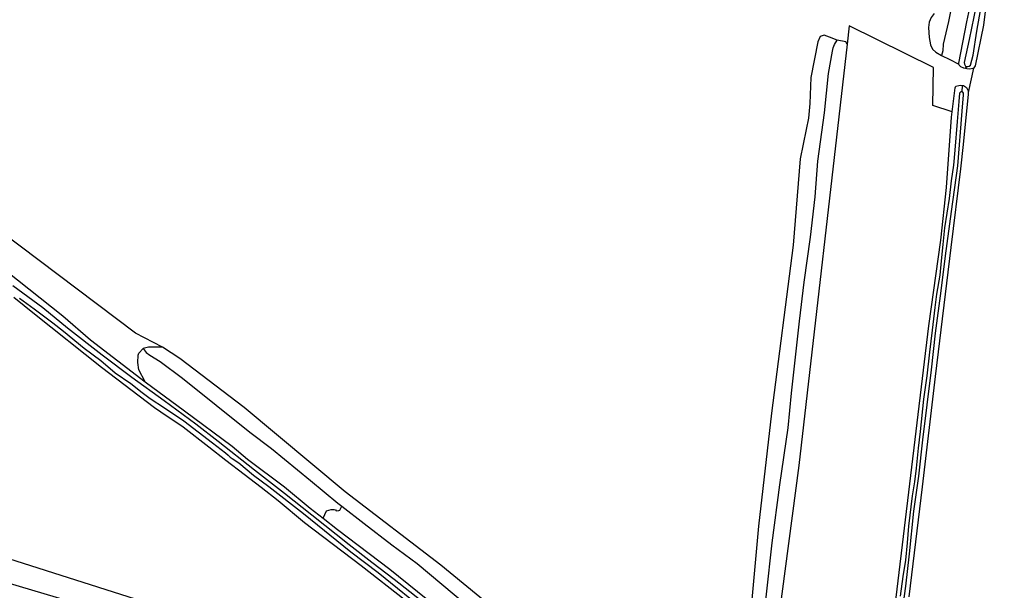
# Model space of a CAD drawing. Header units: metres. Extents: x 174423 to 175128, y 462196 to 462742.
# Tile 33 of 137: x 175041.91 to 175044.75, y 462723.08 to 462724.72. Entities that reach past the tile are written whole.
import ezdxf

# ---------------------------------------------------------------- set-up
doc = ezdxf.new("R2010")
doc.units = ezdxf.units.M
doc.layers.add('N-XX-AL-LIJN_0.20-G', color=7, linetype='Continuous', lineweight=25)

# ---------------------------------------------------------------- blocks, each defined once
blk = doc.blocks.new('Situatie')
at = {"lineweight": -3}
for p, q in [((-11.4117, 10.9703), (-11.4078, 10.9766)), ((-11.4214, 10.9219), (-11.4218, 10.9034))]:
    blk.add_line(p, q, dxfattribs=at)
for points in [[(-13.025, 9.4374), (-13.153, 9.5372), (-13.3154, 9.6614), (-13.3916, 9.7243), (-13.441, 9.7631), (-13.4899, 9.8006), (-13.5426, 9.841), (-13.5916, 9.8796), (-13.6654, 9.937), (-13.7296, 9.9799), (-13.7485, 9.9927), (-13.901, 10.1092), (-14.0941, 10.2627), (-14.1532, 10.3104)], [(-11.2995, 11.6363), (-11.3274, 11.3507), (-11.3596, 11.0951), (-11.3839, 10.9786), (-11.3871, 10.9729), (-11.3888, 10.9718), (-11.404, 10.9016), (-11.4039, 10.8966), (-11.4178, 10.752), (-11.4258, 10.681), (-11.4538, 10.4545), (-11.4988, 10.083), (-11.536, 9.7652), (-11.5748, 9.4475)], [(-12.9806, 9.4376), (-13.0571, 9.4976), (-13.1215, 9.5463), (-13.1873, 9.5975), (-13.295, 9.6836), (-13.3738, 9.746), (-13.4595, 9.8124), (-13.5646, 9.8958), (-13.6287, 9.9452), (-13.7205, 10.0125), (-13.8138, 10.0797), (-13.8992, 10.1443), (-13.9989, 10.2226), (-14.0702, 10.2806), (-14.1561, 10.3443)], [(-14.1372, 10.3089), (-14.095, 10.278), (-14.0405, 10.2377), (-14.0105, 10.2135), (-13.9507, 10.1644), (-13.9023, 10.1286), (-13.8611, 10.0936), (-13.8158, 10.0623), (-13.7836, 10.0371), (-13.7602, 10.0191), (-13.7196, 9.9928), (-13.6633, 9.9547), (-13.5807, 9.8912), (-13.5435, 9.8624), (-13.5355, 9.8564), (-13.5302, 9.8507), (-13.5244, 9.8462), (-13.5052, 9.8341), (-13.463, 9.798), (-13.419, 9.7658), (-13.3192, 9.6875), (-13.1825, 9.5776), (-13.1033, 9.5182), (-12.9571, 9.3989)], [(-11.3821, 11.6561), (-11.3882, 11.6299), (-11.4051, 11.4995), (-11.4231, 11.3876), (-11.4317, 11.2887), (-11.4475, 11.1708), (-11.4608, 11.1066), (-11.4753, 11.0406), (-11.4766, 11.0218), (-11.4802, 11.0079)], [(-11.3807, 11.1518), (-11.4009, 11.0543), (-11.415, 10.9881), (-11.4147, 10.9828), (-11.4116, 10.9774), (-11.4078, 10.9766), (-11.4051, 10.976), (-11.4008, 10.9769), (-11.3972, 10.9799), (-11.3895, 11.0093), (-11.3784, 11.0781), (-11.3667, 11.1486)], [(-11.4802, 11.0079), (-11.4565, 10.9964), (-11.4303, 10.9831), (-11.4309, 10.9859), (-11.4071, 11.1053), (-11.3842, 11.214), (-11.3737, 11.2959), (-11.3389, 11.5241), (-11.3288, 11.584), (-11.3225, 11.6244)], [(-13.7247, 10.1675), (-13.8025, 10.2076), (-14.6404, 10.8394), (-15.2539, 11.2944), (-15.2908, 11.2217), (-15.2005, 11.1532), (-15.0835, 11.0678), (-14.9497, 10.9623), (-14.8084, 10.8544), (-14.7391, 10.803), (-14.6308, 10.7242), (-14.5142, 10.6386), (-14.3486, 10.5171), (-14.2087, 10.4129), (-14.0126, 10.2575), (-13.9325, 10.1886), (-13.7749, 10.0677)], [(-12.6174, 9.0852), (-12.7678, 9.1295), (-13.522, 9.3515), (-15.5467, 9.9967), (-16.1579, 10.3341), (-16.1311, 10.5436), (-16.9748, 10.7723), (-17.1382, 10.7746), (-17.165, 10.7902), (-17.1481, 10.8886), (-17.1121, 11.0876), (-17.0816, 11.2262)], [(-11.502, 11.1288), (-11.5103, 11.1173), (-11.5157, 11.1038), (-11.5176, 11.0886), (-11.516, 11.0596), (-11.5121, 11.0384), (-11.5061, 11.0261), (-11.4964, 11.018), (-11.4802, 11.0079)], [(-12.1645, 8.8508), (-12.1205, 8.8145), (-12.016, 8.736), (-11.784, 8.5512), (-11.7575, 8.5285), (-11.7345, 8.5125), (-11.7218, 8.5065), (-11.7165, 8.513), (-11.713, 8.5425), (-11.708, 8.6695), (-11.669, 8.9735), (-11.624, 9.3422), (-11.5175, 10.229), (-11.4828, 10.4762), (-11.4659, 10.628), (-11.4515, 10.8308), (-11.4496, 10.8457), (-11.5052, 10.864), (-11.5039, 10.9732), (-11.7466, 11.0939), (-11.7526, 11.0409)], [(-11.7814, 11.0525), (-11.8032, 11.0612), (-11.8187, 11.0671), (-11.83, 11.0632), (-11.8373, 11.0474), (-11.8573, 10.9446), (-11.8602, 10.87), (-11.8636, 10.8278), (-11.8708, 10.7951), (-11.8874, 10.7099), (-11.9079, 10.4612), (-11.9701, 9.977), (-12.008, 9.6516), (-12.0404, 9.2917), (-12.0439, 9.2783), (-12.0466, 9.2744)], [(-11.7526, 11.0409), (-11.8916, 9.826), (-11.99, 9.0862), (-12.0037, 9.0354), (-12.0545, 8.973), (-12.1614, 8.8545), (-12.1645, 8.8508)], [(-12.0014, 9.3012), (-11.9849, 9.4557), (-11.9689, 9.6038), (-11.9463, 9.7701), (-11.9227, 9.9349), (-11.9125, 10.0347), (-11.8893, 10.2419), (-11.8762, 10.3552), (-11.8582, 10.4845), (-11.8449, 10.6003), (-11.8367, 10.7032), (-11.8174, 10.8428), (-11.806, 10.956), (-11.795, 11.0204), (-11.7931, 11.0299), (-11.7889, 11.0394), (-11.7814, 11.0525)], [(-11.7526, 11.0409), (-11.7564, 11.0477), (-11.7814, 11.0525)], [(-11.4117, 10.9703), (-11.4162, 10.9713), (-11.4249, 10.9752), (-11.4298, 10.9803), (-11.4303, 10.9831)], [(-11.3888, 10.9718), (-11.3904, 10.9707), (-11.3986, 10.9692), (-11.4071, 10.9693), (-11.4117, 10.9703)], [(-11.4496, 10.8457), (-11.4409, 10.9148), (-11.4389, 10.9195), (-11.4309, 10.9219), (-11.426, 10.9223), (-11.4214, 10.9219)], [(-11.4214, 10.9219), (-11.4167, 10.9215), (-11.4082, 10.9162), (-11.404, 10.9066), (-11.404, 10.9016)], [(-11.5989, 9.3657), (-11.5834, 9.4783), (-11.5723, 9.5716), (-11.5604, 9.6943), (-11.5461, 9.7954), (-11.5339, 9.9), (-11.5219, 10.0009), (-11.5095, 10.1016), (-11.4977, 10.2078), (-11.4815, 10.3295), (-11.4691, 10.4307), (-11.4517, 10.5582), (-11.4338, 10.6902), (-11.4212, 10.8472), (-11.4167, 10.8949), (-11.4167, 10.8999), (-11.4193, 10.9024), (-11.4218, 10.9034), (-11.4248, 10.9033), (-11.4289, 10.8995), (-11.4308, 10.8757), (-11.4357, 10.8181), (-11.4421, 10.7354), (-11.4462, 10.6922), (-11.4527, 10.647), (-11.4586, 10.5957), (-11.4719, 10.5109), (-11.4769, 10.4637), (-11.4815, 10.4167), (-11.4852, 10.3754), (-11.4948, 10.3201), (-11.4996, 10.2816), (-11.5072, 10.2167), (-11.5152, 10.1529), (-11.5228, 10.0848), (-11.5325, 10.0171), (-11.5418, 9.9247), (-11.5478, 9.8766), (-11.5536, 9.8185), (-11.5584, 9.7793), (-11.5647, 9.7393), (-11.5755, 9.6513), (-11.5799, 9.6034), (-11.5843, 9.553), (-11.5918, 9.5066), (-11.5995, 9.4499)], [(-13.7749, 10.0677), (-13.7928, 10.1025), (-13.7964, 10.1232), (-13.7954, 10.1445), (-13.7931, 10.1505), (-13.781, 10.1638)], [(-13.7247, 10.1675), (-13.7654, 10.1678), (-13.781, 10.1638)], [(-13.781, 10.1638), (-13.7717, 10.1516), (-13.7616, 10.1447), (-13.7316, 10.1262), (-13.6673, 10.0785), (-13.4732, 9.9222), (-13.4114, 9.8749), (-13.2989, 9.7833), (-13.2195, 9.7176)], [(-12.4222, 9.1605), (-12.4387, 9.1625), (-12.4542, 9.1688), (-12.5286, 9.216), (-12.7192, 9.3718), (-12.9229, 9.5386), (-13.1986, 9.7501), (-13.4896, 9.9936), (-13.6748, 10.1348), (-13.7247, 10.1675)], [(-13.7749, 10.0677), (-13.6619, 9.9837), (-13.5239, 9.8821), (-13.4797, 9.8448), (-13.3732, 9.7644), (-13.2997, 9.7031), (-13.2622, 9.6743)], [(-13.2622, 9.6743), (-13.2526, 9.6952), (-13.2394, 9.6991), (-13.2302, 9.6999), (-13.227, 9.6983), (-13.2242, 9.6955), (-13.2174, 9.6963), (-13.2138, 9.6978), (-13.2084, 9.7089)], [(-13.2195, 9.7176), (-13.2084, 9.7089), (-13.1444, 9.6589), (-13.0643, 9.5975), (-12.9916, 9.5436), (-12.8494, 9.425)], [(-13.2622, 9.6743), (-13.2204, 9.6422), (-13.0697, 9.5273), (-12.9352, 9.419), (-12.8315, 9.3373), (-12.7522, 9.2719), (-12.6303, 9.1681), (-12.4959, 9.0673), (-12.4014, 8.9917), (-12.3777, 8.9753), (-12.2884, 8.922), (-12.1962, 8.8745), (-12.1728, 8.8577), (-12.1645, 8.8508)], [(-14.6012, 9.5436), (-14.5109, 9.533), (-14.5008, 9.5863), (-14.4332, 9.5662), (-13.5246, 9.2959), (-13.5256, 9.2907)]]:
    blk.add_lwpolyline(points, dxfattribs=at)

msp = doc.modelspace()

# ---------------------------------------------------------------- block references
at = {"layer": 'N-XX-AL-LIJN_0.20-G'}
msp.add_blockref('Situatie', (175056.047, 462713.6112), dxfattribs=at)

doc.saveas('drawing.dxf')
